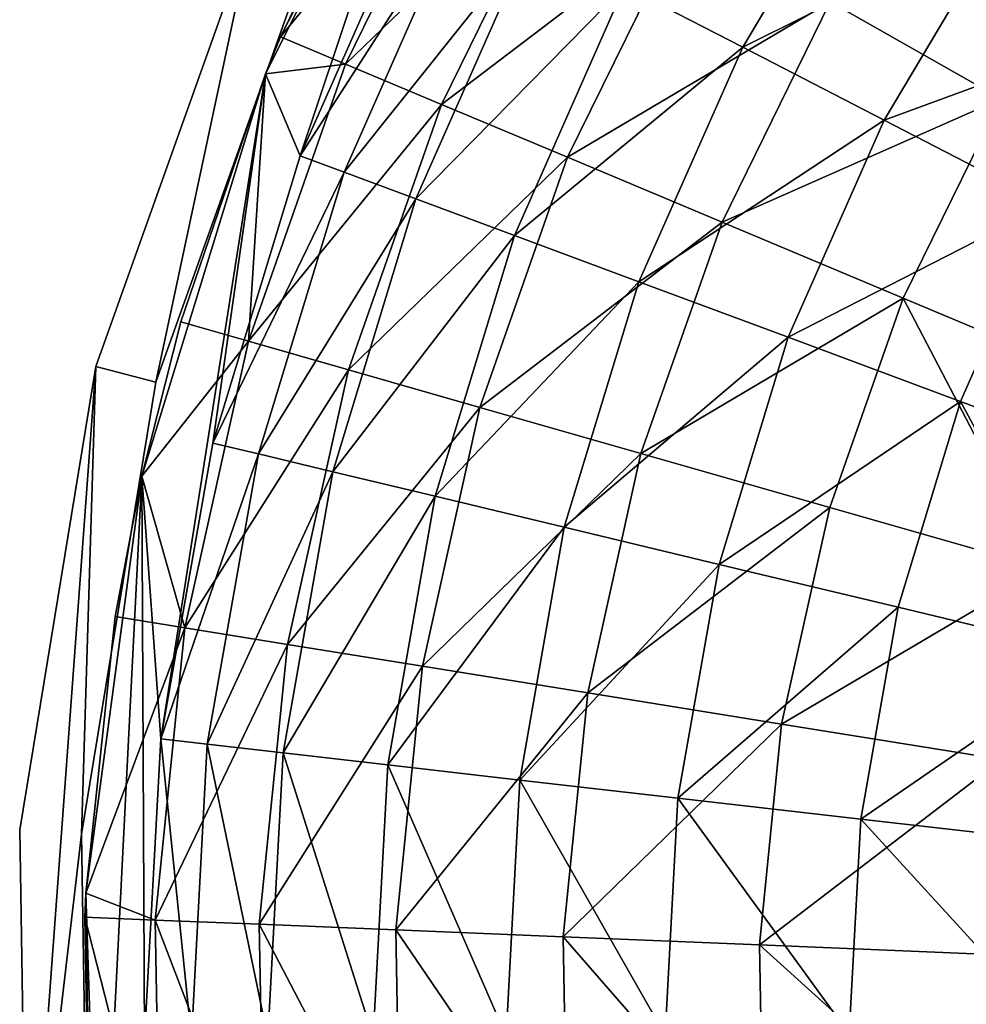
# Model space of a CAD drawing. Header units: millimetres. Extents: x 0 to 127, y 0 to 127.
# Tile 19 of 37: x 0 to 23, y 64 to 88. Entities that reach past the tile are written whole.
import ezdxf

# ---------------------------------------------------------------- set-up
doc = ezdxf.new("R2010")
doc.units = ezdxf.units.MM
doc.header["$LTSCALE"] = 25.4
doc.layers.get('0').update_dxf_attribs({"true_color": 0xff5454})

# ---------------------------------------------------------------- blocks, each defined once
blk = doc.blocks.new('POINT-TONE-8220.STL')
at = {"color": 250, "true_color": 0x262626}
mesh = blk.add_polyface(dxfattribs=at)
corners = [(25.452, 102.825, -123), (23.788, 80.209, -123), (23.603, 91.592, -123), (25.099, 91.482, -123), (26.905, 102.449, -123), (29.278, 113.547, -123), (30.64, 112.918, -123), (34.957, 123.413, -123), (36.185, 122.552, -123), (42.307, 132.107, -123), (43.361, 131.04, -123), (51.09, 139.35, -123), (51.937, 138.111, -123), (61.026, 144.907, -123), (61.638, 143.537, -123), (71.794, 148.601, -123), (72.152, 147.144, -123), (83.049, 150.313, -123), (83.141, 148.815, -123), (94.428, 149.987, -123), (94.251, 148.498, -123), (105.127, 146.201, -123), (105.567, 147.635, -123), (110.366, 144.332, -123), (110.933, 145.72, -123), (115.417, 142, -123), (116.107, 143.332, -123), (124.793, 136.028, -123), (125.709, 137.216, -123), (132.951, 128.479, -123), (134.064, 129.484, -123), (139.63, 119.594, -123), (140.905, 120.385, -123), (144.615, 109.66, -123), (146.011, 110.21, -123), (147.746, 98.995, -123), (149.218, 99.286, -123), (148.923, 87.942, -123), (25.28, 80.368, -123), (26.003, 69.043, -123), (27.442, 69.465, -123), (30.176, 58.451, -123), (31.517, 59.124, -123), (36.174, 48.775, -123), (37.373, 49.676, -123), (43.803, 40.325, -123), (44.822, 41.426, -123), (52.818, 33.373, -123), (53.624, 34.638, -123), (62.929, 28.142, -123), (63.496, 29.531, -123), (73.812, 24.801, -123), (74.122, 26.269, -123), (85.117, 23.457, -123), (85.16, 24.957, -123), (96.48, 24.153, -123), (96.254, 25.636, -123), (107.049, 28.286, -123), (107.536, 26.867, -123), (117.197, 32.82, -123), (117.929, 31.511, -123), (126.373, 39.094, -123), (127.327, 37.937, -123), (134.28, 46.906, -123), (135.426, 45.937, -123), (140.666, 56.003, -123), (141.966, 55.255, -123), (145.325, 66.095, -123), (146.738, 65.591, -123), (148.107, 76.857, -123), (149.587, 76.613, -123), (150.423, 87.966, -123)]
mesh.append_faces([[corners[k] for k in face] for face in [(0, 1, 2), (70, 36, 71)]], dxfattribs={"vtx0": -1, "color": 250})
mesh.append_faces([[corners[k] for k in face] for face in [(3, 0, 4), (4, 5, 6), (6, 7, 8), (8, 9, 10), (10, 11, 12), (12, 13, 14), (14, 15, 16), (16, 17, 18), (18, 19, 20), (20, 19, 21), (21, 22, 23), (23, 24, 25), (25, 26, 27), (27, 28, 29), (29, 30, 31), (31, 32, 33), (33, 34, 35), (35, 36, 37), (1, 38, 39), (38, 1, 3), (39, 40, 41), (41, 42, 43), (43, 44, 45), (45, 46, 47), (47, 48, 49), (49, 50, 51), (51, 52, 53), (53, 54, 55), (55, 57, 58), (58, 59, 60), (60, 61, 62), (62, 63, 64), (64, 65, 66), (66, 67, 68), (68, 69, 70)]], dxfattribs={"vtx0": -1, "vtx1": -1, "color": 250})
mesh.append_faces([[corners[k] for k in face] for face in [(1, 0, 3), (70, 37, 36)]], dxfattribs={"vtx0": -1, "vtx1": -1, "vtx2": -1, "color": 250})
mesh.append_faces([[corners[k] for k in face] for face in [(4, 0, 5), (6, 5, 7), (8, 7, 9), (10, 9, 11), (12, 11, 13), (14, 13, 15), (16, 15, 17), (18, 17, 19), (21, 19, 22), (23, 22, 24), (25, 24, 26), (27, 26, 28), (29, 28, 30), (31, 30, 32), (33, 32, 34), (35, 34, 36), (39, 38, 40), (41, 40, 42), (43, 42, 44), (45, 44, 46), (47, 46, 48), (49, 48, 50), (51, 50, 52), (53, 52, 54), (55, 54, 56), (55, 56, 57), (58, 57, 59), (60, 59, 61), (62, 61, 63), (64, 63, 65), (66, 65, 67), (68, 67, 69), (70, 69, 37)]], dxfattribs={"vtx0": -1, "vtx2": -1, "color": 250})
mesh = blk.add_polyface(dxfattribs=at)
corners = [(23.788, 80.209), (25.28, 80.368), (25.099, 91.482), (26.003, 69.043), (27.442, 69.465), (30.176, 58.451), (31.517, 59.124), (36.174, 48.775), (37.373, 49.676), (43.803, 40.325), (44.822, 41.426), (52.818, 33.373), (53.624, 34.638), (62.929, 28.142), (63.496, 29.531), (73.812, 24.801), (74.122, 26.269), (85.117, 23.457), (85.16, 24.957), (96.48, 24.153), (96.254, 25.636), (107.049, 28.286), (107.536, 26.867), (117.197, 32.82), (117.929, 31.511), (126.373, 39.094), (127.327, 37.937), (134.28, 46.906), (135.426, 45.937), (140.666, 56.003), (141.966, 55.255), (145.325, 66.095), (146.738, 65.591), (148.107, 76.857), (149.587, 76.613), (148.923, 87.942), (149.218, 99.286), (150.423, 87.966), (25.452, 102.825), (23.603, 91.592), (26.905, 102.449), (29.278, 113.547), (30.64, 112.918), (34.957, 123.413), (36.185, 122.552), (42.307, 132.107), (43.361, 131.04), (51.09, 139.35), (51.937, 138.111), (61.026, 144.907), (61.638, 143.537), (71.794, 148.601), (72.152, 147.144), (83.049, 150.313), (83.141, 148.815), (94.428, 149.987), (94.251, 148.498), (105.127, 146.201), (105.567, 147.635), (110.366, 144.332), (110.933, 145.72), (115.417, 142), (116.107, 143.332), (124.793, 136.028), (125.709, 137.216), (132.951, 128.479), (134.064, 129.484), (139.63, 119.594), (140.905, 120.385), (144.615, 109.66), (146.011, 110.21), (147.746, 98.995)]
mesh.append_faces([[corners[k] for k in face] for face in [(36, 34, 37), (0, 38, 39)]], dxfattribs={"vtx0": -1, "color": 250})
mesh.append_faces([[corners[k] for k in face] for face in [(1, 3, 4), (4, 5, 6), (6, 7, 8), (8, 9, 10), (10, 11, 12), (12, 13, 14), (14, 15, 16), (16, 17, 18), (18, 19, 20), (20, 19, 21), (21, 22, 23), (23, 24, 25), (25, 26, 27), (27, 28, 29), (29, 30, 31), (31, 32, 33), (33, 34, 35), (38, 40, 41), (41, 42, 43), (43, 44, 45), (45, 46, 47), (47, 48, 49), (49, 50, 51), (51, 52, 53), (53, 54, 55), (55, 57, 58), (58, 59, 60), (60, 61, 62), (62, 63, 64), (64, 65, 66), (66, 67, 68), (68, 69, 70), (70, 71, 36)]], dxfattribs={"vtx0": -1, "vtx1": -1, "color": 250})
mesh.append_faces([[corners[k] for k in face] for face in [(35, 34, 36), (38, 0, 2)]], dxfattribs={"vtx0": -1, "vtx1": -1, "vtx2": -1, "color": 250})
mesh.append_faces([[corners[k] for k in face] for face in [(0, 1, 2), (1, 0, 3), (4, 3, 5), (6, 5, 7), (8, 7, 9), (10, 9, 11), (12, 11, 13), (14, 13, 15), (16, 15, 17), (18, 17, 19), (21, 19, 22), (23, 22, 24), (25, 24, 26), (27, 26, 28), (29, 28, 30), (31, 30, 32), (33, 32, 34), (38, 2, 40), (41, 40, 42), (43, 42, 44), (45, 44, 46), (47, 46, 48), (49, 48, 50), (51, 50, 52), (53, 52, 54), (55, 54, 56), (55, 56, 57), (58, 57, 59), (60, 59, 61), (62, 61, 63), (64, 63, 65), (66, 65, 67), (68, 67, 69), (70, 69, 71), (36, 71, 35)]], dxfattribs={"vtx0": -1, "vtx2": -1, "color": 250})
at = {"color": 18, "true_color": 0x080808}
mesh = blk.add_polyface(dxfattribs=at)
corners = [(26.566, 100.169, -123), (27.024, 93.798, -123), (26.633, 86.527, -123), (29.568, 109.924, -123), (28.288, 100.969, -123), (30.408, 107.935, -123), (34.135, 119.052, -123), (33.351, 114.595, -123), (37.077, 120.852, -123), (40.142, 127.304, -123), (41.529, 126.614, -123), (47.425, 134.455, -123), (46.643, 131.797, -123), (52.345, 136.326, -123), (55.786, 140.309, -123), (58.551, 140.135, -123), (64.996, 144.708, -123), (65.171, 143.168, -123), (74.805, 147.53, -123), (72.108, 145.381, -123), (79.261, 146.742, -123), (84.945, 148.699, -123), (86.527, 147.23, -123), (95.139, 148.184, -123), (93.798, 146.839, -123), (100.969, 145.575, -123), (105.108, 145.998, -123), (107.935, 143.455, -123), (114.583, 142.2, -123), (114.595, 140.511, -123), (123.302, 136.895, -123), (120.852, 136.786, -123), (126.614, 132.334, -123), (131.03, 130.227, -123), (131.797, 127.22, -123), (137.555, 122.378, -123), (136.326, 121.518, -123), (140.135, 115.312, -123), (142.699, 113.563, -123), (143.168, 108.692, -123), (146.322, 104.02, -123), (145.381, 101.755, -123), (146.742, 94.601, -123), (148.324, 94.012, -123), (147.23, 87.336, -123), (147.297, 73.694, -123), (148.652, 83.81, -123), (25.538, 79.851, -123), (25.21, 90.052, -123), (27.541, 69.842, -123), (27.121, 79.261, -123), (28.482, 72.108, -123), (31.164, 60.3, -123), (30.695, 65.171, -123), (33.728, 58.551, -123), (36.308, 51.484, -123), (37.536, 52.345, -123), (42.833, 43.635, -123), (42.066, 46.643, -123), (47.249, 41.529, -123), (50.56, 36.967, -123), (53.011, 37.077, -123), (59.28, 31.662, -123), (59.268, 33.351, -123), (65.928, 30.408, -123), (68.754, 27.865, -123), (72.894, 28.288, -123), (78.724, 25.679, -123), (80.065, 27.024, -123), (88.918, 25.163, -123), (87.336, 26.633, -123), (94.601, 27.121, -123), (99.057, 26.333, -123), (101.755, 28.482, -123), (108.866, 29.155, -123), (108.692, 30.695, -123), (115.312, 33.728, -123), (118.077, 33.553, -123), (121.518, 37.536, -123), (126.438, 39.408, -123), (127.22, 42.066, -123), (133.721, 46.559, -123), (132.334, 47.249, -123), (136.786, 53.011, -123), (139.728, 54.81, -123), (140.511, 59.268, -123), (144.295, 63.939, -123), (143.455, 65.928, -123), (145.575, 72.894, -123), (146.839, 80.065, -123)]
mesh.append_faces([[corners[k] for k in face] for face in [(45, 43, 46), (0, 47, 48)]], dxfattribs={"vtx0": -1, "color": 18})
mesh.append_faces([[corners[k] for k in face] for face in [(1, 3, 4), (4, 3, 5), (5, 6, 7), (7, 6, 8), (8, 9, 10), (10, 11, 12), (12, 11, 13), (13, 14, 15), (15, 16, 17), (17, 18, 19), (19, 18, 20), (20, 21, 22), (22, 23, 24), (24, 23, 25), (25, 26, 27), (27, 28, 29), (29, 30, 31), (31, 30, 32), (32, 33, 34), (34, 35, 36), (36, 35, 37), (37, 38, 39), (39, 40, 41), (41, 40, 42), (42, 43, 44), (47, 2, 49), (49, 51, 52), (52, 54, 55), (55, 56, 57), (57, 59, 60), (60, 61, 62), (62, 64, 65), (65, 66, 67), (67, 68, 69), (69, 71, 72), (72, 73, 74), (74, 76, 77), (77, 78, 79), (79, 80, 81), (81, 83, 84), (84, 85, 86), (86, 88, 45)]], dxfattribs={"vtx0": -1, "vtx1": -1, "color": 18})
mesh.append_faces([[corners[k] for k in face] for face in [(44, 43, 45), (47, 0, 2)]], dxfattribs={"vtx0": -1, "vtx1": -1, "vtx2": -1, "color": 18})
mesh.append_faces([[corners[k] for k in face] for face in [(0, 1, 2), (1, 0, 3), (5, 3, 6), (8, 6, 9), (10, 9, 11), (13, 11, 14), (15, 14, 16), (17, 16, 18), (20, 18, 21), (22, 21, 23), (25, 23, 26), (27, 26, 28), (29, 28, 30), (32, 30, 33), (34, 33, 35), (37, 35, 38), (39, 38, 40), (42, 40, 43), (49, 2, 50), (49, 50, 51), (52, 51, 53), (52, 53, 54), (55, 54, 56), (57, 56, 58), (57, 58, 59), (60, 59, 61), (62, 61, 63), (62, 63, 64), (65, 64, 66), (67, 66, 68), (69, 68, 70), (69, 70, 71), (72, 71, 73), (74, 73, 75), (74, 75, 76), (77, 76, 78), (79, 78, 80), (81, 80, 82), (81, 82, 83), (84, 83, 85), (86, 85, 87), (86, 87, 88), (45, 88, 89), (45, 89, 44)]], dxfattribs={"vtx0": -1, "vtx2": -1, "color": 18})
mesh = blk.add_polyface(dxfattribs=at)
corners = [(34.135, 119.052, -123), (29.568, 109.924, -123), (29.933, 110.816, -119.5)]
mesh.append_faces([[corners[k] for k in face] for face in [(0, 1, 2)]], dxfattribs={"color": 18})
mesh = blk.add_polyface(dxfattribs=at)
corners = [(34.135, 119.052, -123), (29.933, 110.816, -119.5), (33.158, 117.39, -119.5)]
mesh.append_faces([[corners[k] for k in face] for face in [(0, 1, 2)]], dxfattribs={"color": 18})
mesh = blk.add_polyface(dxfattribs=at)
corners = [(38.278, 112.051, -102.225), (44.327, 115.918, -95.796), (41.144, 110.572, -95.796), (41.661, 117.733, -102.225)]
mesh.append_faces([[corners[k] for k in face] for face in [(0, 1, 2), (1, 0, 3)]], dxfattribs={"vtx0": -1, "color": 18})
mesh = blk.add_polyface(dxfattribs=at)
corners = [(34.646, 116.547, -111.819), (29.933, 110.816, -119.5), (31.51, 110.155, -111.819), (33.158, 117.39, -119.5)]
mesh.append_faces([[corners[k] for k in face] for face in [(0, 1, 2), (1, 0, 3)]], dxfattribs={"vtx0": -1, "color": 18})
mesh = blk.add_polyface(dxfattribs=at)
corners = [(36.845, 115.302, -104.366), (31.51, 110.155, -111.819), (33.841, 109.179, -104.366), (34.646, 116.547, -111.819)]
mesh.append_faces([[corners[k] for k in face] for face in [(0, 1, 2), (1, 0, 3)]], dxfattribs={"vtx0": -1, "color": 18})
mesh = blk.add_polyface(dxfattribs=at)
corners = [(50.337, 113.833, -84.229), (43.265, 111.665, -90.491), (47.412, 109.316, -84.229), (46.497, 116.656, -90.491)]
mesh.append_faces([[corners[k] for k in face] for face in [(0, 1, 2), (1, 0, 3)]], dxfattribs={"vtx0": -1, "color": 18})
mesh = blk.add_polyface(dxfattribs=at)
corners = [(41.144, 110.572, -95.796), (47.522, 113.745, -89.729), (44.577, 108.799, -89.729), (44.327, 115.918, -95.796)]
mesh.append_faces([[corners[k] for k in face] for face in [(0, 1, 2), (1, 0, 3)]], dxfattribs={"vtx0": -1, "color": 18})
mesh = blk.add_polyface(dxfattribs=at)
corners = [(39.729, 113.668, -97.229), (33.841, 109.179, -104.366), (36.898, 107.898, -97.229), (36.845, 115.302, -104.366)]
mesh.append_faces([[corners[k] for k in face] for face in [(0, 1, 2), (1, 0, 3)]], dxfattribs={"vtx0": -1, "color": 18})
mesh = blk.add_polyface(dxfattribs=at)
corners = [(30.408, 107.935, -123), (34.361, 114.074, -115.898), (31.473, 107.539, -115.898), (33.351, 114.595, -123)]
mesh.append_faces([[corners[k] for k in face] for face in [(0, 1, 2), (1, 0, 3)]], dxfattribs={"vtx0": -1, "color": 18})
mesh = blk.add_polyface(dxfattribs=at)
corners = [(31.473, 107.539, -115.898), (36.009, 113.223, -108.949), (33.212, 106.893, -108.949), (34.361, 114.074, -115.898)]
mesh.append_faces([[corners[k] for k in face] for face in [(0, 1, 2), (1, 0, 3)]], dxfattribs={"vtx0": -1, "color": 18})
mesh = blk.add_polyface(dxfattribs=at)
corners = [(43.265, 111.665, -90.491), (36.898, 107.898, -97.229), (40.646, 106.327, -90.491), (39.729, 113.668, -97.229)]
mesh.append_faces([[corners[k] for k in face] for face in [(0, 1, 2), (1, 0, 3)]], dxfattribs={"vtx0": -1, "color": 18})
mesh = blk.add_polyface(dxfattribs=at)
corners = [(44.577, 108.799, -89.729), (51.211, 111.235, -84.088), (48.541, 106.752, -84.088), (47.522, 113.745, -89.729)]
mesh.append_faces([[corners[k] for k in face] for face in [(0, 1, 2), (1, 0, 3)]], dxfattribs={"vtx0": -1, "color": 18})
at = {"color": 250, "true_color": 0x262626}
mesh = blk.add_polyface(dxfattribs=at)
corners = [(29.278, 113.547), (25.452, 102.825, -123), (25.452, 102.825), (29.278, 113.547, -123)]
mesh.append_faces([[corners[k] for k in face] for face in [(0, 1, 2), (1, 0, 3)]], dxfattribs={"vtx0": -1, "color": 250})
at = {"color": 18, "true_color": 0x080808}
mesh = blk.add_polyface(dxfattribs=at)
corners = [(33.212, 106.893, -108.949), (38.278, 112.051, -102.225), (35.605, 106.004, -102.225), (36.009, 113.223, -108.949)]
mesh.append_faces([[corners[k] for k in face] for face in [(0, 1, 2), (1, 0, 3)]], dxfattribs={"vtx0": -1, "color": 18})
at = {"color": 250, "true_color": 0x262626}
mesh = blk.add_polyface(dxfattribs=at)
corners = [(30.64, 112.918, -123), (26.905, 102.449), (26.905, 102.449, -123), (30.64, 112.918)]
mesh.append_faces([[corners[k] for k in face] for face in [(0, 1, 2), (1, 0, 3)]], dxfattribs={"vtx0": -1, "color": 250})
at = {"color": 18, "true_color": 0x080808}
mesh = blk.add_polyface(dxfattribs=at)
corners = [(35.605, 106.004, -102.225), (41.144, 110.572, -95.796), (38.628, 104.88, -95.796), (38.278, 112.051, -102.225)]
mesh.append_faces([[corners[k] for k in face] for face in [(0, 1, 2), (1, 0, 3)]], dxfattribs={"vtx0": -1, "color": 18})
mesh = blk.add_polyface(dxfattribs=at)
corners = [(47.412, 109.316, -84.229), (40.646, 106.327, -90.491), (45.042, 104.485, -84.229), (43.265, 111.665, -90.491)]
mesh.append_faces([[corners[k] for k in face] for face in [(0, 1, 2), (1, 0, 3)]], dxfattribs={"vtx0": -1, "color": 18})
mesh = blk.add_polyface(dxfattribs=at)
corners = [(29.933, 110.816, -119.5), (29.568, 109.924, -119.5), (31.51, 110.155, -111.819)]
mesh.append_faces([[corners[k] for k in face] for face in [(0, 1, 2)]], dxfattribs={"color": 18})
mesh = blk.add_polyface(dxfattribs=at)
corners = [(29.933, 110.816, -119.5), (29.568, 109.924, -123), (29.568, 109.924, -119.5)]
mesh.append_faces([[corners[k] for k in face] for face in [(0, 1, 2)]], dxfattribs={"color": 18})
mesh = blk.add_polyface(dxfattribs=at)
corners = [(38.628, 104.88, -95.796), (44.577, 108.799, -89.729), (42.25, 103.535, -89.729), (41.144, 110.572, -95.796)]
mesh.append_faces([[corners[k] for k in face] for face in [(0, 1, 2), (1, 0, 3)]], dxfattribs={"vtx0": -1, "color": 18})
mesh = blk.add_polyface(dxfattribs=at)
corners = [(31.51, 110.155, -111.819), (29.568, 109.924, -119.5), (29.152, 103.437, -111.819)]
mesh.append_faces([[corners[k] for k in face] for face in [(0, 1, 2)]], dxfattribs={"color": 18})
mesh = blk.add_polyface(dxfattribs=at)
corners = [(33.841, 109.179, -104.366), (29.152, 103.437, -111.819), (31.582, 102.743, -104.366), (31.51, 110.155, -111.819)]
mesh.append_faces([[corners[k] for k in face] for face in [(0, 1, 2), (1, 0, 3)]], dxfattribs={"vtx0": -1, "color": 18})
mesh = blk.add_polyface(dxfattribs=at)
corners = [(29.568, 109.924, -123), (26.566, 100.169, -123), (27.509, 103.907, -119.5)]
mesh.append_faces([[corners[k] for k in face] for face in [(0, 1, 2)]], dxfattribs={"color": 18})
mesh = blk.add_polyface(dxfattribs=at)
corners = [(29.568, 109.924, -119.5), (27.509, 103.907, -119.5), (29.152, 103.437, -111.819)]
mesh.append_faces([[corners[k] for k in face] for face in [(0, 1, 2)]], dxfattribs={"color": 18})
mesh = blk.add_polyface(dxfattribs=at)
corners = [(29.568, 109.924, -123), (27.509, 103.907, -119.5), (29.568, 109.924, -119.5)]
mesh.append_faces([[corners[k] for k in face] for face in [(0, 1, 2)]], dxfattribs={"color": 18})
mesh = blk.add_polyface(dxfattribs=at)
corners = [(36.898, 107.898, -97.229), (31.582, 102.743, -104.366), (34.769, 101.833, -97.229), (33.841, 109.179, -104.366)]
mesh.append_faces([[corners[k] for k in face] for face in [(0, 1, 2), (1, 0, 3)]], dxfattribs={"vtx0": -1, "color": 18})
mesh = blk.add_polyface(dxfattribs=at)
corners = [(50.034, 102.393, -78.517), (47.412, 109.316, -84.229), (45.042, 104.485, -84.229), (52.121, 106.649, -78.517)]
mesh.append_faces([[corners[k] for k in face] for face in [(0, 1, 2), (1, 0, 3)]], dxfattribs={"vtx0": -1, "color": 18})
mesh = blk.add_polyface(dxfattribs=at)
corners = [(42.25, 103.535, -89.729), (48.541, 106.752, -84.088), (46.432, 101.98, -84.088), (44.577, 108.799, -89.729)]
mesh.append_faces([[corners[k] for k in face] for face in [(0, 1, 2), (1, 0, 3)]], dxfattribs={"vtx0": -1, "color": 18})
mesh = blk.add_polyface(dxfattribs=at)
corners = [(28.288, 100.969, -123), (31.473, 107.539, -115.898), (29.394, 100.704, -115.898), (30.408, 107.935, -123)]
mesh.append_faces([[corners[k] for k in face] for face in [(0, 1, 2), (1, 0, 3)]], dxfattribs={"vtx0": -1, "color": 18})
mesh = blk.add_polyface(dxfattribs=at)
corners = [(40.646, 106.327, -90.491), (34.769, 101.833, -97.229), (38.677, 100.717, -90.491), (36.898, 107.898, -97.229)]
mesh.append_faces([[corners[k] for k in face] for face in [(0, 1, 2), (1, 0, 3)]], dxfattribs={"vtx0": -1, "color": 18})
mesh = blk.add_polyface(dxfattribs=at)
corners = [(29.394, 100.704, -115.898), (33.212, 106.893, -108.949), (31.197, 100.272, -108.949), (31.473, 107.539, -115.898)]
mesh.append_faces([[corners[k] for k in face] for face in [(0, 1, 2), (1, 0, 3)]], dxfattribs={"vtx0": -1, "color": 18})
mesh = blk.add_polyface(dxfattribs=at)
corners = [(31.197, 100.272, -108.949), (35.605, 106.004, -102.225), (33.68, 99.678, -102.225), (33.212, 106.893, -108.949)]
mesh.append_faces([[corners[k] for k in face] for face in [(0, 1, 2), (1, 0, 3)]], dxfattribs={"vtx0": -1, "color": 18})
mesh = blk.add_polyface(dxfattribs=at)
corners = [(48.541, 106.752, -84.088), (51.132, 100.234, -78.931), (46.432, 101.98, -84.088), (52.996, 104.452, -78.931)]
mesh.append_faces([[corners[k] for k in face] for face in [(0, 1, 2), (1, 0, 3)]], dxfattribs={"vtx0": -1, "color": 18})
mesh = blk.add_polyface(dxfattribs=at)
corners = [(45.042, 104.485, -84.229), (38.677, 100.717, -90.491), (43.259, 99.407, -84.229), (40.646, 106.327, -90.491)]
mesh.append_faces([[corners[k] for k in face] for face in [(0, 1, 2), (1, 0, 3)]], dxfattribs={"vtx0": -1, "color": 18})
mesh = blk.add_polyface(dxfattribs=at)
corners = [(33.68, 99.678, -102.225), (38.628, 104.88, -95.796), (36.817, 98.927, -95.796), (35.605, 106.004, -102.225)]
mesh.append_faces([[corners[k] for k in face] for face in [(0, 1, 2), (1, 0, 3)]], dxfattribs={"vtx0": -1, "color": 18})
mesh = blk.add_polyface(dxfattribs=at)
corners = [(36.817, 98.927, -95.796), (42.25, 103.535, -89.729), (40.574, 98.028, -89.729), (38.628, 104.88, -95.796)]
mesh.append_faces([[corners[k] for k in face] for face in [(0, 1, 2), (1, 0, 3)]], dxfattribs={"vtx0": -1, "color": 18})
mesh = blk.add_polyface(dxfattribs=at)
corners = [(48.464, 97.921, -78.517), (45.042, 104.485, -84.229), (43.259, 99.407, -84.229), (50.034, 102.393, -78.517)]
mesh.append_faces([[corners[k] for k in face] for face in [(0, 1, 2), (1, 0, 3)]], dxfattribs={"vtx0": -1, "color": 18})
mesh = blk.add_polyface(dxfattribs=at)
corners = [(27.509, 103.907, -119.5), (26.566, 100.169, -119.5), (29.152, 103.437, -111.819)]
mesh.append_faces([[corners[k] for k in face] for face in [(0, 1, 2)]], dxfattribs={"color": 18})
mesh = blk.add_polyface(dxfattribs=at)
corners = [(27.509, 103.907, -119.5), (26.566, 100.169, -123), (26.566, 100.169, -119.5)]
mesh.append_faces([[corners[k] for k in face] for face in [(0, 1, 2)]], dxfattribs={"color": 18})
mesh = blk.add_polyface(dxfattribs=at)
corners = [(29.152, 103.437, -111.819), (26.566, 100.169, -119.5), (27.606, 96.488, -111.819)]
mesh.append_faces([[corners[k] for k in face] for face in [(0, 1, 2)]], dxfattribs={"color": 18})
mesh = blk.add_polyface(dxfattribs=at)
corners = [(31.582, 102.743, -104.366), (27.606, 96.488, -111.819), (30.1, 96.086, -104.366), (29.152, 103.437, -111.819)]
mesh.append_faces([[corners[k] for k in face] for face in [(0, 1, 2), (1, 0, 3)]], dxfattribs={"vtx0": -1, "color": 18})
mesh = blk.add_polyface(dxfattribs=at)
corners = [(40.574, 98.028, -89.729), (46.432, 101.98, -84.088), (44.914, 96.989, -84.088), (42.25, 103.535, -89.729)]
mesh.append_faces([[corners[k] for k in face] for face in [(0, 1, 2), (1, 0, 3)]], dxfattribs={"vtx0": -1, "color": 18})
at = {"color": 250, "true_color": 0x262626}
mesh = blk.add_polyface(dxfattribs=at)
corners = [(25.452, 102.825), (23.603, 91.592, -123), (23.603, 91.592), (25.452, 102.825, -123)]
mesh.append_faces([[corners[k] for k in face] for face in [(0, 1, 2), (1, 0, 3)]], dxfattribs={"vtx0": -1, "color": 250})
at = {"color": 18, "true_color": 0x080808}
mesh = blk.add_polyface(dxfattribs=at)
corners = [(34.769, 101.833, -97.229), (30.1, 96.086, -104.366), (33.373, 95.559, -97.229), (31.582, 102.743, -104.366)]
mesh.append_faces([[corners[k] for k in face] for face in [(0, 1, 2), (1, 0, 3)]], dxfattribs={"vtx0": -1, "color": 18})
at = {"color": 250, "true_color": 0x262626}
mesh = blk.add_polyface(dxfattribs=at)
corners = [(26.905, 102.449, -123), (25.099, 91.482), (25.099, 91.482, -123), (26.905, 102.449)]
mesh.append_faces([[corners[k] for k in face] for face in [(0, 1, 2), (1, 0, 3)]], dxfattribs={"vtx0": -1, "color": 250})
at = {"color": 18, "true_color": 0x080808}
mesh = blk.add_polyface(dxfattribs=at)
corners = [(46.432, 101.98, -84.088), (49.789, 95.822, -78.931), (44.914, 96.989, -84.088), (51.132, 100.234, -78.931)]
mesh.append_faces([[corners[k] for k in face] for face in [(0, 1, 2), (1, 0, 3)]], dxfattribs={"vtx0": -1, "color": 18})
mesh = blk.add_polyface(dxfattribs=at)
corners = [(38.677, 100.717, -90.491), (33.373, 95.559, -97.229), (37.385, 94.913, -90.491), (34.769, 101.833, -97.229)]
mesh.append_faces([[corners[k] for k in face] for face in [(0, 1, 2), (1, 0, 3)]], dxfattribs={"vtx0": -1, "color": 18})
mesh = blk.add_polyface(dxfattribs=at)
corners = [(27.024, 93.798, -123), (29.394, 100.704, -115.898), (28.153, 93.668, -115.898), (28.288, 100.969, -123)]
mesh.append_faces([[corners[k] for k in face] for face in [(0, 1, 2), (1, 0, 3)]], dxfattribs={"vtx0": -1, "color": 18})
mesh = blk.add_polyface(dxfattribs=at)
corners = [(28.153, 93.668, -115.898), (31.197, 100.272, -108.949), (29.995, 93.457, -108.949), (29.394, 100.704, -115.898)]
mesh.append_faces([[corners[k] for k in face] for face in [(0, 1, 2), (1, 0, 3)]], dxfattribs={"vtx0": -1, "color": 18})
mesh = blk.add_polyface(dxfattribs=at)
corners = [(43.259, 99.407, -84.229), (37.385, 94.913, -90.491), (42.09, 94.155, -84.229), (38.677, 100.717, -90.491)]
mesh.append_faces([[corners[k] for k in face] for face in [(0, 1, 2), (1, 0, 3)]], dxfattribs={"vtx0": -1, "color": 18})
mesh = blk.add_polyface(dxfattribs=at)
corners = [(29.995, 93.457, -108.949), (33.68, 99.678, -102.225), (32.532, 93.166, -102.225), (31.197, 100.272, -108.949)]
mesh.append_faces([[corners[k] for k in face] for face in [(0, 1, 2), (1, 0, 3)]], dxfattribs={"vtx0": -1, "color": 18})
mesh = blk.add_polyface(dxfattribs=at)
corners = [(26.566, 100.169, -123), (25.21, 90.052, -123), (25.21, 90.052, -119.5)]
mesh.append_faces([[corners[k] for k in face] for face in [(0, 1, 2)]], dxfattribs={"color": 18})
mesh = blk.add_polyface(dxfattribs=at)
corners = [(26.566, 100.169, -123), (25.21, 90.052, -119.5), (25.918, 96.76, -119.5)]
mesh.append_faces([[corners[k] for k in face] for face in [(0, 1, 2)]], dxfattribs={"color": 18})
mesh = blk.add_polyface(dxfattribs=at)
corners = [(26.566, 100.169, -119.5), (25.918, 96.76, -119.5), (27.606, 96.488, -111.819)]
mesh.append_faces([[corners[k] for k in face] for face in [(0, 1, 2)]], dxfattribs={"color": 18})
mesh = blk.add_polyface(dxfattribs=at)
corners = [(26.566, 100.169, -123), (25.918, 96.76, -119.5), (26.566, 100.169, -119.5)]
mesh.append_faces([[corners[k] for k in face] for face in [(0, 1, 2)]], dxfattribs={"color": 18})
mesh = blk.add_polyface(dxfattribs=at)
corners = [(32.532, 93.166, -102.225), (36.817, 98.927, -95.796), (35.736, 92.799, -95.796), (33.68, 99.678, -102.225)]
mesh.append_faces([[corners[k] for k in face] for face in [(0, 1, 2), (1, 0, 3)]], dxfattribs={"vtx0": -1, "color": 18})
mesh = blk.add_polyface(dxfattribs=at)
corners = [(48.464, 97.921, -78.517), (42.09, 94.155, -84.229), (47.434, 93.294, -78.517), (43.259, 99.407, -84.229)]
mesh.append_faces([[corners[k] for k in face] for face in [(0, 1, 2), (1, 0, 3)]], dxfattribs={"vtx0": -1, "color": 18})
mesh = blk.add_polyface(dxfattribs=at)
corners = [(35.736, 92.799, -95.796), (40.574, 98.028, -89.729), (39.575, 92.359, -89.729), (36.817, 98.927, -95.796)]
mesh.append_faces([[corners[k] for k in face] for face in [(0, 1, 2), (1, 0, 3)]], dxfattribs={"vtx0": -1, "color": 18})
mesh = blk.add_polyface(dxfattribs=at)
corners = [(39.575, 92.359, -89.729), (44.914, 96.989, -84.088), (44.008, 91.851, -84.088), (40.574, 98.028, -89.729)]
mesh.append_faces([[corners[k] for k in face] for face in [(0, 1, 2), (1, 0, 3)]], dxfattribs={"vtx0": -1, "color": 18})
mesh = blk.add_polyface(dxfattribs=at)
corners = [(44.008, 91.851, -84.088), (49.789, 95.822, -78.931), (48.988, 91.28, -78.931), (44.914, 96.989, -84.088)]
mesh.append_faces([[corners[k] for k in face] for face in [(0, 1, 2), (1, 0, 3)]], dxfattribs={"vtx0": -1, "color": 18})
mesh = blk.add_polyface(dxfattribs=at)
corners = [(25.918, 96.76, -119.5), (25.21, 90.052, -119.5), (27.606, 96.488, -111.819)]
mesh.append_faces([[corners[k] for k in face] for face in [(0, 1, 2)]], dxfattribs={"color": 18})
mesh = blk.add_polyface(dxfattribs=at)
corners = [(27.606, 96.488, -111.819), (25.21, 90.052, -119.5), (26.892, 89.404, -111.819)]
mesh.append_faces([[corners[k] for k in face] for face in [(0, 1, 2)]], dxfattribs={"color": 18})
mesh = blk.add_polyface(dxfattribs=at)
corners = [(30.1, 96.086, -104.366), (26.892, 89.404, -111.819), (29.416, 89.3, -104.366), (27.606, 96.488, -111.819)]
mesh.append_faces([[corners[k] for k in face] for face in [(0, 1, 2), (1, 0, 3)]], dxfattribs={"vtx0": -1, "color": 18})
mesh = blk.add_polyface(dxfattribs=at)
corners = [(33.373, 95.559, -97.229), (29.416, 89.3, -104.366), (32.728, 89.164, -97.229), (30.1, 96.086, -104.366)]
mesh.append_faces([[corners[k] for k in face] for face in [(0, 1, 2), (1, 0, 3)]], dxfattribs={"vtx0": -1, "color": 18})
mesh = blk.add_polyface(dxfattribs=at)
corners = [(37.385, 94.913, -90.491), (32.728, 89.164, -97.229), (36.789, 88.997, -90.491), (33.373, 95.559, -97.229)]
mesh.append_faces([[corners[k] for k in face] for face in [(0, 1, 2), (1, 0, 3)]], dxfattribs={"vtx0": -1, "color": 18})
mesh = blk.add_polyface(dxfattribs=at)
corners = [(42.09, 94.155, -84.229), (36.789, 88.997, -90.491), (41.551, 88.8, -84.229), (37.385, 94.913, -90.491)]
mesh.append_faces([[corners[k] for k in face] for face in [(0, 1, 2), (1, 0, 3)]], dxfattribs={"vtx0": -1, "color": 18})
mesh = blk.add_polyface(dxfattribs=at)
corners = [(47.434, 93.294, -78.517), (41.551, 88.8, -84.229), (46.959, 88.578, -78.517), (42.09, 94.155, -84.229)]
mesh.append_faces([[corners[k] for k in face] for face in [(0, 1, 2), (1, 0, 3)]], dxfattribs={"vtx0": -1, "color": 18})
mesh = blk.add_polyface(dxfattribs=at)
corners = [(27.024, 93.798, -123), (27.769, 86.534, -115.898), (26.633, 86.527, -123), (28.153, 93.668, -115.898)]
mesh.append_faces([[corners[k] for k in face] for face in [(0, 1, 2), (1, 0, 3)]], dxfattribs={"vtx0": -1, "color": 18})
mesh = blk.add_polyface(dxfattribs=at)
corners = [(28.153, 93.668, -115.898), (29.624, 86.547, -108.949), (27.769, 86.534, -115.898), (29.995, 93.457, -108.949)]
mesh.append_faces([[corners[k] for k in face] for face in [(0, 1, 2), (1, 0, 3)]], dxfattribs={"vtx0": -1, "color": 18})
mesh = blk.add_polyface(dxfattribs=at)
corners = [(29.995, 93.457, -108.949), (32.177, 86.564, -102.225), (29.624, 86.547, -108.949), (32.532, 93.166, -102.225)]
mesh.append_faces([[corners[k] for k in face] for face in [(0, 1, 2), (1, 0, 3)]], dxfattribs={"vtx0": -1, "color": 18})
mesh = blk.add_polyface(dxfattribs=at)
corners = [(32.532, 93.166, -102.225), (35.402, 86.585, -95.796), (32.177, 86.564, -102.225), (35.736, 92.799, -95.796)]
mesh.append_faces([[corners[k] for k in face] for face in [(0, 1, 2), (1, 0, 3)]], dxfattribs={"vtx0": -1, "color": 18})
mesh = blk.add_polyface(dxfattribs=at)
corners = [(35.736, 92.799, -95.796), (39.266, 86.611, -89.729), (35.402, 86.585, -95.796), (39.575, 92.359, -89.729)]
mesh.append_faces([[corners[k] for k in face] for face in [(0, 1, 2), (1, 0, 3)]], dxfattribs={"vtx0": -1, "color": 18})
mesh = blk.add_polyface(dxfattribs=at)
corners = [(39.575, 92.359, -89.729), (43.728, 86.641, -84.088), (39.266, 86.611, -89.729), (44.008, 91.851, -84.088)]
mesh.append_faces([[corners[k] for k in face] for face in [(0, 1, 2), (1, 0, 3)]], dxfattribs={"vtx0": -1, "color": 18})
mesh = blk.add_polyface(dxfattribs=at)
corners = [(44.008, 91.851, -84.088), (48.741, 86.675, -78.931), (43.728, 86.641, -84.088), (48.988, 91.28, -78.931)]
mesh.append_faces([[corners[k] for k in face] for face in [(0, 1, 2), (1, 0, 3)]], dxfattribs={"vtx0": -1, "color": 18})
at = {"color": 250, "true_color": 0x262626}
mesh = blk.add_polyface(dxfattribs=at)
corners = [(23.603, 91.592), (23.788, 80.209, -123), (23.788, 80.209), (23.603, 91.592, -123)]
mesh.append_faces([[corners[k] for k in face] for face in [(0, 1, 2), (1, 0, 3)]], dxfattribs={"vtx0": -1, "color": 250})
mesh = blk.add_polyface(dxfattribs=at)
corners = [(25.099, 91.482, -123), (25.28, 80.368), (25.28, 80.368, -123), (25.099, 91.482)]
mesh.append_faces([[corners[k] for k in face] for face in [(0, 1, 2), (1, 0, 3)]], dxfattribs={"vtx0": -1, "color": 250})
at = {"color": 18, "true_color": 0x080808}
mesh = blk.add_polyface(dxfattribs=at)
corners = [(25.21, 90.052, -119.5), (25.184, 89.475, -119.5), (26.892, 89.404, -111.819)]
mesh.append_faces([[corners[k] for k in face] for face in [(0, 1, 2)]], dxfattribs={"color": 18})
mesh = blk.add_polyface(dxfattribs=at)
corners = [(25.21, 90.052, -123), (25.316, 82.154, -119.5), (25.184, 89.475, -119.5)]
mesh.append_faces([[corners[k] for k in face] for face in [(0, 1, 2)]], dxfattribs={"color": 18})
mesh = blk.add_polyface(dxfattribs=at)
corners = [(25.21, 90.052, -123), (25.184, 89.475, -119.5), (25.21, 90.052, -119.5)]
mesh.append_faces([[corners[k] for k in face] for face in [(0, 1, 2)]], dxfattribs={"color": 18})
mesh = blk.add_polyface(dxfattribs=at)
corners = [(25.21, 90.052, -123), (25.538, 79.851, -123), (25.316, 82.154, -119.5)]
mesh.append_faces([[corners[k] for k in face] for face in [(0, 1, 2)]], dxfattribs={"color": 18})
mesh = blk.add_polyface(dxfattribs=at)
corners = [(27.021, 82.286, -111.819), (25.184, 89.475, -119.5), (25.316, 82.154, -119.5), (26.892, 89.404, -111.819)]
mesh.append_faces([[corners[k] for k in face] for face in [(0, 1, 2), (1, 0, 3)]], dxfattribs={"vtx0": -1, "color": 18})
mesh = blk.add_polyface(dxfattribs=at)
corners = [(29.54, 82.481, -104.366), (26.892, 89.404, -111.819), (27.021, 82.286, -111.819), (29.416, 89.3, -104.366)]
mesh.append_faces([[corners[k] for k in face] for face in [(0, 1, 2), (1, 0, 3)]], dxfattribs={"vtx0": -1, "color": 18})
mesh = blk.add_polyface(dxfattribs=at)
corners = [(32.845, 82.737, -97.229), (29.416, 89.3, -104.366), (29.54, 82.481, -104.366), (32.728, 89.164, -97.229)]
mesh.append_faces([[corners[k] for k in face] for face in [(0, 1, 2), (1, 0, 3)]], dxfattribs={"vtx0": -1, "color": 18})
mesh = blk.add_polyface(dxfattribs=at)
corners = [(36.897, 83.052, -90.491), (32.728, 89.164, -97.229), (32.845, 82.737, -97.229), (36.789, 88.997, -90.491)]
mesh.append_faces([[corners[k] for k in face] for face in [(0, 1, 2), (1, 0, 3)]], dxfattribs={"vtx0": -1, "color": 18})
mesh = blk.add_polyface(dxfattribs=at)
corners = [(41.648, 83.42, -84.229), (36.789, 88.997, -90.491), (36.897, 83.052, -90.491), (41.551, 88.8, -84.229)]
mesh.append_faces([[corners[k] for k in face] for face in [(0, 1, 2), (1, 0, 3)]], dxfattribs={"vtx0": -1, "color": 18})
mesh = blk.add_polyface(dxfattribs=at)
corners = [(47.045, 83.838, -78.517), (41.551, 88.8, -84.229), (41.648, 83.42, -84.229), (46.959, 88.578, -78.517)]
mesh.append_faces([[corners[k] for k in face] for face in [(0, 1, 2), (1, 0, 3)]], dxfattribs={"vtx0": -1, "color": 18})

msp = doc.modelspace()

# ---------------------------------------------------------------- block references
at = {"color": 0}
msp.add_blockref('POINT-TONE-8220.STL', (-23.603, -23.457, 123), dxfattribs=at)

doc.saveas('drawing.dxf')
